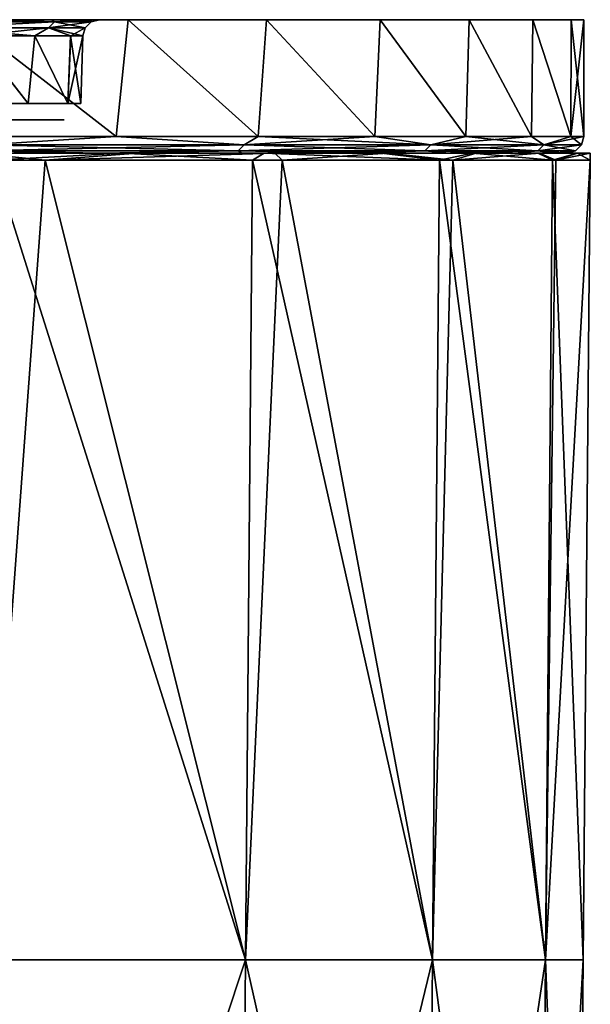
# Model space of a CAD drawing. Header units: millimetres. Extents: x -125 to 125, y -51 to 12.
# Tile 79 of 79: x 116.45 to 125, y -3.76 to 11. Entities that reach past the tile are written whole.
import ezdxf

# ---------------------------------------------------------------- set-up
doc = ezdxf.new("R2010")
doc.units = ezdxf.units.MM
doc.header["$LTSCALE"] = 65.185185
for name, color, linetype in [('1', 7, 'CONTINUOUS'), ('117', 7, 'CONTINUOUS'), ('118', 7, 'CONTINUOUS'), ('2', 7, 'CONTINUOUS'), ('3', 7, 'CONTINUOUS'), ('33', 7, 'CONTINUOUS'), ('34', 7, 'CONTINUOUS'), ('4', 7, 'CONTINUOUS'), ('79', 7, 'CONTINUOUS'), ('80', 7, 'CONTINUOUS'), ('84', 7, 'CONTINUOUS')]:
    doc.layers.add(name, color=color, linetype=linetype)

msp = doc.modelspace()

# ---------------------------------------------------------------- linework, layer by layer
at = {"layer": '1', "linetype": 'CONTINUOUS'}
for points in [[(115.049, 11, -40.502), (115.049, 11, -32.463), (120.146, 11, -34.139), (115.049, 11, -40.502)], [(115.637, 11, -47.208), (115.049, 11, -40.502), (118.073, 11, -40.736), (115.637, 11, -47.208)], [(118.073, 11, -40.736), (115.049, 11, -40.502), (120.146, 11, -34.139), (118.073, 11, -40.736)], [(115.049, 11, -32.463), (115.05, 11, -24.566), (121.851, 11, -27.438), (115.049, 11, -32.463)], [(120.146, 11, -34.139), (115.049, 11, -32.463), (121.851, 11, -27.438), (120.146, 11, -34.139)], [(115.049, 11, 40.502), (120.146, 11, 34.139), (115.049, 11, 32.463), (115.049, 11, 40.502)], [(115.056, 11, 48.606), (118.073, 11, 40.736), (115.049, 11, 40.502), (115.056, 11, 48.606)], [(120.146, 11, 34.139), (121.851, 11, 27.438), (115.049, 11, 32.463), (120.146, 11, 34.139)], [(115.049, 11, 32.463), (121.851, 11, 27.438), (115.05, 11, 24.566), (115.049, 11, 32.463)], [(118.073, 11, 40.736), (120.146, 11, 34.139), (115.049, 11, 40.502), (118.073, 11, 40.736)], [(115.05, 11, -24.566), (116.027, 11, -19.436), (123.183, 11, -20.652), (115.05, 11, -24.566)], [(121.851, 11, -27.438), (115.05, 11, -24.566), (123.183, 11, -20.652), (121.851, 11, -27.438)], [(121.851, 11, 27.438), (123.183, 11, 20.652), (115.05, 11, 24.566), (121.851, 11, 27.438)], [(115.05, 11, 24.566), (123.183, 11, 20.652), (116.027, 11, 19.436), (115.05, 11, 24.566)], [(115.637, 11, 47.208), (118.073, 11, 40.736), (115.056, 11, 48.606), (115.637, 11, 47.208)], [(123.183, 11, -20.652), (116.027, 11, -19.436), (124.137, 11, -13.803), (123.183, 11, -20.652)], [(124.137, 11, -13.803), (116.027, 11, -19.436), (116.924, 11, -12.991), (124.137, 11, -13.803)], [(123.183, 11, 20.652), (124.137, 11, 13.803), (116.027, 11, 19.436), (123.183, 11, 20.652)], [(116.027, 11, 19.436), (124.137, 11, 13.803), (116.924, 11, 12.991), (116.027, 11, 19.436)], [(124.711, 11, -6.912), (124.137, 11, -13.803), (116.924, 11, -12.991), (124.711, 11, -6.912)], [(117.464, 11, -6.505), (124.711, 11, -6.912), (116.924, 11, -12.991), (117.464, 11, -6.505)], [(124.137, 11, 13.803), (124.711, 11, 6.912), (116.924, 11, 12.991), (124.137, 11, 13.803)], [(116.924, 11, 12.991), (124.711, 11, 6.912), (117.464, 11, 6.505), (116.924, 11, 12.991)], [(117.644, 11, 0), (124.711, 11, -6.912), (117.464, 11, -6.505), (117.644, 11, 0)], [(124.711, 11, 6.912), (124.902, 11), (117.464, 11, 6.505), (124.711, 11, 6.912)], [(117.464, 11, 6.505), (124.902, 11), (117.644, 11, 0), (117.464, 11, 6.505)], [(124.902, 11), (124.711, 11, -6.912), (117.644, 11, 0), (124.902, 11)]]:
    msp.add_3dface(points, dxfattribs=at)
at = {"layer": '117', "color": 1, "linetype": 'CONTINUOUS'}
for points in [[(115.485, 9, 47.835), (116.045, 8.895, 46.457), (117.985, 9, 41.285), (115.485, 9, 47.835)], [(119.835, -3.091, 35.187), (116.045, 8.895, 46.457), (115.948, -3.091, 46.419), (119.835, -3.091, 35.187)], [(116.045, 8.895, 46.457), (119.936, 8.895, 35.216), (117.985, 9, 41.285), (116.045, 8.895, 46.457)], [(119.936, 8.895, 35.216), (116.045, 8.895, 46.457), (119.835, -3.091, 35.187), (119.936, 8.895, 35.216)], [(117.985, 9, 41.285), (119.936, 8.895, 35.216), (120.115, 9, 34.604), (117.985, 9, 41.285)], [(122.637, -3.091, 23.636), (119.936, 8.895, 35.216), (119.835, -3.091, 35.187), (122.637, -3.091, 23.636)], [(119.936, 8.895, 35.216), (122.74, 8.895, 23.656), (120.115, 9, 34.604), (119.936, 8.895, 35.216)], [(122.74, 8.895, 23.656), (119.936, 8.895, 35.216), (122.637, -3.091, 23.636), (122.74, 8.895, 23.656)], [(120.115, 9, 34.604), (122.74, 8.895, 23.656), (121.866, 9, 27.815), (120.115, 9, 34.604)], [(121.866, 9, 27.815), (122.74, 8.895, 23.656), (123.234, 9, 20.938), (121.866, 9, 27.815)], [(124.329, -3.091, 11.872), (122.74, 8.895, 23.656), (122.637, -3.091, 23.636), (124.329, -3.091, 11.872)], [(122.74, 8.895, 23.656), (124.433, 8.895, 11.882), (123.234, 9, 20.938), (122.74, 8.895, 23.656)], [(124.433, 8.895, 11.882), (122.74, 8.895, 23.656), (124.329, -3.091, 11.872), (124.433, 8.895, 11.882)], [(123.234, 9, 20.938), (124.433, 8.895, 11.882), (124.214, 9, 13.996), (123.234, 9, 20.938)], [(124.214, 9, 13.996), (124.433, 8.895, 11.882), (124.803, 9, 7.009), (124.214, 9, 13.996)], [(124.894, -3.091), (124.433, 8.895, 11.882), (124.329, -3.091, 11.872), (124.894, -3.091)], [(124.433, 8.895, 11.882), (124.999, 8.895), (124.803, 9, 7.009), (124.433, 8.895, 11.882)], [(124.999, 8.895), (124.433, 8.895, 11.882), (124.894, -3.091), (124.999, 8.895)], [(124.999, 8.895), (125, 9), (124.803, 9, 7.009), (124.999, 8.895)], [(119.735, -15.076, 35.157), (115.948, -3.091, 46.419), (115.851, -15.076, 46.38), (119.735, -15.076, 35.157)], [(119.835, -3.091, 35.187), (115.948, -3.091, 46.419), (119.735, -15.076, 35.157), (119.835, -3.091, 35.187)], [(122.535, -15.076, 23.617), (119.835, -3.091, 35.187), (119.735, -15.076, 35.157), (122.535, -15.076, 23.617)], [(122.637, -3.091, 23.636), (119.835, -3.091, 35.187), (122.535, -15.076, 23.617), (122.637, -3.091, 23.636)], [(124.225, -15.076, 11.862), (122.637, -3.091, 23.636), (122.535, -15.076, 23.617), (124.225, -15.076, 11.862)], [(124.329, -3.091, 11.872), (122.637, -3.091, 23.636), (124.225, -15.076, 11.862), (124.329, -3.091, 11.872)], [(124.79, -15.076), (124.329, -3.091, 11.872), (124.225, -15.076, 11.862), (124.79, -15.076)], [(124.894, -3.091), (124.329, -3.091, 11.872), (124.79, -15.076), (124.894, -3.091)]]:
    msp.add_3dface(points, dxfattribs=at)
at = {"layer": '118', "color": 1, "linetype": 'CONTINUOUS'}
for points in [[(116.832, 8.895, -44.442), (112.317, 8.895, -54.86), (115.793, 9, -47.084), (116.832, 8.895, -44.442)], [(116.832, 8.895, -44.442), (115.948, -3.091, -46.419), (112.317, 8.895, -54.86), (116.832, 8.895, -44.442)], [(118.214, 9, -40.627), (116.832, 8.895, -44.442), (115.793, 9, -47.084), (118.214, 9, -40.627)], [(119.835, -3.091, -35.187), (115.948, -3.091, -46.419), (116.832, 8.895, -44.442), (119.835, -3.091, -35.187)], [(120.274, 9, -34.046), (116.832, 8.895, -44.442), (118.214, 9, -40.627), (120.274, 9, -34.046)], [(120.383, 8.895, -33.656), (116.832, 8.895, -44.442), (120.274, 9, -34.046), (120.383, 8.895, -33.656)], [(120.383, 8.895, -33.656), (119.835, -3.091, -35.187), (116.832, 8.895, -44.442), (120.383, 8.895, -33.656)], [(122.637, -3.091, -23.636), (119.835, -3.091, -35.187), (120.383, 8.895, -33.656), (122.637, -3.091, -23.636)], [(121.968, 9, -27.362), (120.383, 8.895, -33.656), (120.274, 9, -34.046), (121.968, 9, -27.362)], [(122.94, 8.895, -22.593), (120.383, 8.895, -33.656), (121.968, 9, -27.362), (122.94, 8.895, -22.593)], [(122.94, 8.895, -22.593), (122.637, -3.091, -23.636), (120.383, 8.895, -33.656), (122.94, 8.895, -22.593)], [(123.292, 9, -20.595), (122.94, 8.895, -22.593), (121.968, 9, -27.362), (123.292, 9, -20.595)], [(124.329, -3.091, -11.872), (122.637, -3.091, -23.636), (122.94, 8.895, -22.593), (124.329, -3.091, -11.872)], [(124.483, 8.895, -11.343), (122.94, 8.895, -22.593), (124.24, 9, -13.765), (124.483, 8.895, -11.343)], [(124.24, 9, -13.765), (122.94, 8.895, -22.593), (123.292, 9, -20.595), (124.24, 9, -13.765)], [(124.483, 8.895, -11.343), (124.329, -3.091, -11.872), (122.94, 8.895, -22.593), (124.483, 8.895, -11.343)], [(124.81, 9, -6.893), (124.483, 8.895, -11.343), (124.24, 9, -13.765), (124.81, 9, -6.893)], [(124.999, 8.895), (124.329, -3.091, -11.872), (124.483, 8.895, -11.343), (124.999, 8.895)], [(124.999, 8.895), (124.894, -3.091), (124.329, -3.091, -11.872), (124.999, 8.895)], [(125, 9), (124.483, 8.895, -11.343), (124.81, 9, -6.893), (125, 9)], [(125, 9), (124.999, 8.895), (124.483, 8.895, -11.343), (125, 9)], [(119.735, -15.076, -35.157), (115.851, -15.076, -46.38), (119.835, -3.091, -35.187), (119.735, -15.076, -35.157)], [(119.835, -3.091, -35.187), (115.851, -15.076, -46.38), (115.948, -3.091, -46.419), (119.835, -3.091, -35.187)], [(122.637, -3.091, -23.636), (119.735, -15.076, -35.157), (119.835, -3.091, -35.187), (122.637, -3.091, -23.636)], [(122.535, -15.076, -23.617), (119.735, -15.076, -35.157), (122.637, -3.091, -23.636), (122.535, -15.076, -23.617)], [(124.329, -3.091, -11.872), (122.535, -15.076, -23.617), (122.637, -3.091, -23.636), (124.329, -3.091, -11.872)], [(124.225, -15.076, -11.862), (122.535, -15.076, -23.617), (124.329, -3.091, -11.872), (124.225, -15.076, -11.862)], [(124.894, -3.091), (124.79, -15.076), (124.225, -15.076, -11.862), (124.894, -3.091)], [(124.894, -3.091), (124.225, -15.076, -11.862), (124.329, -3.091, -11.872), (124.894, -3.091)]]:
    msp.add_3dface(points, dxfattribs=at)
at = {"layer": '2', "linetype": 'CONTINUOUS'}
for points in [[(110.601, 9.5, 16.46), (116.919, 9.5, 6.809), (110.601, 9.5, 5.487), (110.601, 9.5, 16.46)], [(116.325, 9.5, 13.596), (116.919, 9.5, 6.809), (110.601, 9.5, 16.46), (116.325, 9.5, 13.596)], [(110.601, 9.5, -5.487), (117.117, 9.5), (116.919, 9.5, -6.809), (110.601, 9.5, -5.487)], [(110.601, 9.5, 5.487), (117.117, 9.5), (110.601, 9.5, -5.487), (110.601, 9.5, 5.487)], [(116.919, 9.5, 6.809), (117.117, 9.5), (110.601, 9.5, 5.487), (116.919, 9.5, 6.809)], [(116.325, 9.5, -13.596), (110.601, 9.5, -5.487), (116.919, 9.5, -6.809), (116.325, 9.5, -13.596)]]:
    msp.add_3dface(points, dxfattribs=at)
at = {"layer": '3', "linetype": 'CONTINUOUS'}
for points in [[(115.395, 9.25, -47.798), (115.637, 11, -47.208), (117.893, 9.25, -41.253), (115.395, 9.25, -47.798)], [(115.637, 11, -47.208), (118.073, 11, -40.736), (117.893, 9.25, -41.253), (115.637, 11, -47.208)], [(117.893, 9.25, -41.253), (118.073, 11, -40.736), (120.021, 9.25, -34.577), (117.893, 9.25, -41.253)], [(118.073, 11, -40.736), (120.146, 11, -34.139), (120.021, 9.25, -34.577), (118.073, 11, -40.736)], [(120.021, 9.25, -34.577), (120.146, 11, -34.139), (121.771, 9.25, -27.793), (120.021, 9.25, -34.577)], [(120.146, 11, -34.139), (121.851, 11, -27.438), (121.771, 9.25, -27.793), (120.146, 11, -34.139)], [(121.771, 9.25, -27.793), (121.851, 11, -27.438), (123.137, 9.25, -20.922), (121.771, 9.25, -27.793)], [(121.851, 11, -27.438), (123.183, 11, -20.652), (123.137, 9.25, -20.922), (121.851, 11, -27.438)], [(123.137, 9.25, -20.922), (123.183, 11, -20.652), (124.117, 9.25, -13.985), (123.137, 9.25, -20.922)], [(123.183, 11, -20.652), (124.137, 11, -13.803), (124.117, 9.25, -13.985), (123.183, 11, -20.652)], [(124.117, 9.25, -13.985), (124.137, 11, -13.803), (124.706, 9.25, -7.003), (124.117, 9.25, -13.985)], [(124.137, 11, -13.803), (124.711, 11, -6.912), (124.706, 9.25, -7.003), (124.137, 11, -13.803)], [(124.706, 9.25, -7.003), (124.902, 11), (124.902, 9.25), (124.706, 9.25, -7.003)], [(124.711, 11, -6.912), (124.902, 11), (124.706, 9.25, -7.003), (124.711, 11, -6.912)]]:
    msp.add_3dface(points, dxfattribs=at)
at = {"layer": '33', "linetype": 'CONTINUOUS'}
for points in [[(116.574, 9.743, -13.625), (115.779, 10.757, -19.404), (115.584, 9.743, -20.381), (116.574, 9.743, -13.625)], [(116.674, 10.757, -12.975), (115.779, 10.757, -19.404), (116.574, 9.743, -13.625), (116.674, 10.757, -12.975)], [(117.169, 9.743, -6.824), (116.674, 10.757, -12.975), (116.574, 9.743, -13.625), (117.169, 9.743, -6.824)], [(117.213, 10.757, -6.506), (116.674, 10.757, -12.975), (117.169, 9.743, -6.824), (117.213, 10.757, -6.506)], [(117.367, 9.743), (117.213, 10.757, -6.506), (117.169, 9.743, -6.824), (117.367, 9.743)], [(117.394, 10.757), (117.213, 10.757, -6.506), (117.367, 9.743), (117.394, 10.757)]]:
    msp.add_3dface(points, dxfattribs=at)
at = {"layer": '34', "linetype": 'CONTINUOUS'}
for points in [[(116.574, 9.743, 13.625), (115.584, 9.743, 20.381), (115.78, 10.757, 19.395), (116.574, 9.743, 13.625)], [(116.676, 10.757, 12.965), (116.574, 9.743, 13.625), (115.78, 10.757, 19.395), (116.676, 10.757, 12.965)], [(117.169, 9.743, 6.824), (116.574, 9.743, 13.625), (116.676, 10.757, 12.965), (117.169, 9.743, 6.824)], [(117.214, 10.757, 6.495), (117.169, 9.743, 6.824), (116.676, 10.757, 12.965), (117.214, 10.757, 6.495)], [(117.394, 10.757), (117.169, 9.743, 6.824), (117.214, 10.757, 6.495), (117.394, 10.757)], [(117.394, 10.757), (117.367, 9.743), (117.169, 9.743, 6.824), (117.394, 10.757)]]:
    msp.add_3dface(points, dxfattribs=at)
at = {"layer": '4', "linetype": 'CONTINUOUS'}
for points in [[(117.893, 9.25, 41.253), (115.637, 11, 47.208), (115.395, 9.25, 47.798), (117.893, 9.25, 41.253)], [(118.073, 11, 40.736), (115.637, 11, 47.208), (117.893, 9.25, 41.253), (118.073, 11, 40.736)], [(120.021, 9.25, 34.577), (118.073, 11, 40.736), (117.893, 9.25, 41.253), (120.021, 9.25, 34.577)], [(120.146, 11, 34.139), (118.073, 11, 40.736), (120.021, 9.25, 34.577), (120.146, 11, 34.139)], [(121.771, 9.25, 27.793), (120.146, 11, 34.139), (120.021, 9.25, 34.577), (121.771, 9.25, 27.793)], [(121.851, 11, 27.438), (120.146, 11, 34.139), (121.771, 9.25, 27.793), (121.851, 11, 27.438)], [(123.137, 9.25, 20.922), (121.851, 11, 27.438), (121.771, 9.25, 27.793), (123.137, 9.25, 20.922)], [(123.183, 11, 20.652), (121.851, 11, 27.438), (123.137, 9.25, 20.922), (123.183, 11, 20.652)], [(124.117, 9.25, 13.985), (123.183, 11, 20.652), (123.137, 9.25, 20.922), (124.117, 9.25, 13.985)], [(124.137, 11, 13.803), (123.183, 11, 20.652), (124.117, 9.25, 13.985), (124.137, 11, 13.803)], [(124.706, 9.25, 7.003), (124.137, 11, 13.803), (124.117, 9.25, 13.985), (124.706, 9.25, 7.003)], [(124.711, 11, 6.912), (124.137, 11, 13.803), (124.706, 9.25, 7.003), (124.711, 11, 6.912)], [(124.902, 9.25), (124.711, 11, 6.912), (124.706, 9.25, 7.003), (124.902, 9.25)], [(124.902, 11), (124.711, 11, 6.912), (124.902, 9.25), (124.902, 11)]]:
    msp.add_3dface(points, dxfattribs=at)
at = {"layer": '79', "linetype": 'CONTINUOUS'}
for points in [[(117.893, 9.25, 41.253), (115.395, 9.25, 47.798), (115.924, 9.125, 46.409), (117.893, 9.25, 41.253)], [(119.811, 9.125, 35.18), (117.893, 9.25, 41.253), (115.924, 9.125, 46.409), (119.811, 9.125, 35.18)], [(120.021, 9.25, 34.577), (117.893, 9.25, 41.253), (119.811, 9.125, 35.18), (120.021, 9.25, 34.577)], [(122.612, 9.125, 23.632), (120.021, 9.25, 34.577), (119.811, 9.125, 35.18), (122.612, 9.125, 23.632)], [(121.771, 9.25, 27.793), (120.021, 9.25, 34.577), (122.612, 9.125, 23.632), (121.771, 9.25, 27.793)], [(123.137, 9.25, 20.922), (121.771, 9.25, 27.793), (122.612, 9.125, 23.632), (123.137, 9.25, 20.922)], [(124.303, 9.125, 11.87), (123.137, 9.25, 20.922), (122.612, 9.125, 23.632), (124.303, 9.125, 11.87)], [(124.117, 9.25, 13.985), (123.137, 9.25, 20.922), (124.303, 9.125, 11.87), (124.117, 9.25, 13.985)], [(124.706, 9.25, 7.003), (124.117, 9.25, 13.985), (124.303, 9.125, 11.87), (124.706, 9.25, 7.003)], [(124.869, 9.125), (124.706, 9.25, 7.003), (124.303, 9.125, 11.87), (124.869, 9.125)], [(124.902, 9.25), (124.706, 9.25, 7.003), (124.869, 9.125), (124.902, 9.25)], [(117.657, 9, 41.17), (115.839, 9.033, 46.375), (115.164, 9, 47.702), (117.657, 9, 41.17)], [(119.723, 9.033, 35.154), (115.924, 9.125, 46.409), (115.839, 9.033, 46.375), (119.723, 9.033, 35.154)], [(119.723, 9.033, 35.154), (115.839, 9.033, 46.375), (117.657, 9, 41.17), (119.723, 9.033, 35.154)], [(119.811, 9.125, 35.18), (115.924, 9.125, 46.409), (119.723, 9.033, 35.154), (119.811, 9.125, 35.18)], [(119.78, 9, 34.508), (119.723, 9.033, 35.154), (117.657, 9, 41.17), (119.78, 9, 34.508)], [(122.522, 9.033, 23.614), (119.811, 9.125, 35.18), (119.723, 9.033, 35.154), (122.522, 9.033, 23.614)], [(122.522, 9.033, 23.614), (119.723, 9.033, 35.154), (121.527, 9, 27.737), (122.522, 9.033, 23.614)], [(121.527, 9, 27.737), (119.723, 9.033, 35.154), (119.78, 9, 34.508), (121.527, 9, 27.737)], [(122.612, 9.125, 23.632), (119.811, 9.125, 35.18), (122.522, 9.033, 23.614), (122.612, 9.125, 23.632)], [(122.891, 9, 20.88), (122.522, 9.033, 23.614), (121.527, 9, 27.737), (122.891, 9, 20.88)], [(124.212, 9.033, 11.861), (122.612, 9.125, 23.632), (122.522, 9.033, 23.614), (124.212, 9.033, 11.861)], [(123.868, 9, 13.956), (122.522, 9.033, 23.614), (122.891, 9, 20.88), (123.868, 9, 13.956)], [(124.212, 9.033, 11.861), (122.522, 9.033, 23.614), (123.868, 9, 13.956), (124.212, 9.033, 11.861)], [(124.303, 9.125, 11.87), (122.612, 9.125, 23.632), (124.212, 9.033, 11.861), (124.303, 9.125, 11.87)], [(124.456, 9, 6.989), (124.212, 9.033, 11.861), (123.868, 9, 13.956), (124.456, 9, 6.989)], [(124.777, 9.033), (124.303, 9.125, 11.87), (124.212, 9.033, 11.861), (124.777, 9.033)], [(124.652, 9), (124.212, 9.033, 11.861), (124.456, 9, 6.989), (124.652, 9)], [(124.777, 9.033), (124.212, 9.033, 11.861), (124.652, 9), (124.777, 9.033)], [(124.869, 9.125), (124.303, 9.125, 11.87), (124.777, 9.033), (124.869, 9.125)]]:
    msp.add_3dface(points, dxfattribs=at)
at = {"layer": '80', "linetype": 'CONTINUOUS'}
for points in [[(115.395, 9.25, -47.798), (117.893, 9.25, -41.253), (115.924, 9.125, -46.409), (115.395, 9.25, -47.798)], [(115.924, 9.125, -46.409), (117.893, 9.25, -41.253), (119.811, 9.125, -35.18), (115.924, 9.125, -46.409)], [(117.893, 9.25, -41.253), (120.021, 9.25, -34.577), (119.811, 9.125, -35.18), (117.893, 9.25, -41.253)], [(120.021, 9.25, -34.577), (121.771, 9.25, -27.793), (119.811, 9.125, -35.18), (120.021, 9.25, -34.577)], [(119.811, 9.125, -35.18), (121.771, 9.25, -27.793), (122.612, 9.125, -23.632), (119.811, 9.125, -35.18)], [(121.771, 9.25, -27.793), (123.137, 9.25, -20.922), (122.612, 9.125, -23.632), (121.771, 9.25, -27.793)], [(123.137, 9.25, -20.922), (124.117, 9.25, -13.985), (122.612, 9.125, -23.632), (123.137, 9.25, -20.922)], [(122.612, 9.125, -23.632), (124.117, 9.25, -13.985), (124.303, 9.125, -11.87), (122.612, 9.125, -23.632)], [(124.117, 9.25, -13.985), (124.706, 9.25, -7.003), (124.303, 9.125, -11.87), (124.117, 9.25, -13.985)], [(124.706, 9.25, -7.003), (124.902, 9.25), (124.303, 9.125, -11.87), (124.706, 9.25, -7.003)], [(124.902, 9.25), (124.869, 9.125), (124.303, 9.125, -11.87), (124.902, 9.25)], [(115.164, 9, -47.702), (115.839, 9.033, -46.375), (117.657, 9, -41.17), (115.164, 9, -47.702)], [(115.839, 9.033, -46.375), (119.811, 9.125, -35.18), (119.723, 9.033, -35.154), (115.839, 9.033, -46.375)], [(115.924, 9.125, -46.409), (119.811, 9.125, -35.18), (115.839, 9.033, -46.375), (115.924, 9.125, -46.409)], [(115.839, 9.033, -46.375), (119.723, 9.033, -35.154), (117.657, 9, -41.17), (115.839, 9.033, -46.375)], [(117.657, 9, -41.17), (119.723, 9.033, -35.154), (119.78, 9, -34.508), (117.657, 9, -41.17)], [(119.723, 9.033, -35.154), (122.612, 9.125, -23.632), (122.522, 9.033, -23.614), (119.723, 9.033, -35.154)], [(119.811, 9.125, -35.18), (122.612, 9.125, -23.632), (119.723, 9.033, -35.154), (119.811, 9.125, -35.18)], [(119.723, 9.033, -35.154), (122.522, 9.033, -23.614), (119.78, 9, -34.508), (119.723, 9.033, -35.154)], [(119.78, 9, -34.508), (122.522, 9.033, -23.614), (121.527, 9, -27.737), (119.78, 9, -34.508)], [(121.527, 9, -27.737), (122.522, 9.033, -23.614), (122.891, 9, -20.88), (121.527, 9, -27.737)], [(122.522, 9.033, -23.614), (124.303, 9.125, -11.87), (124.212, 9.033, -11.861), (122.522, 9.033, -23.614)], [(122.612, 9.125, -23.632), (124.303, 9.125, -11.87), (122.522, 9.033, -23.614), (122.612, 9.125, -23.632)], [(122.522, 9.033, -23.614), (124.212, 9.033, -11.861), (122.891, 9, -20.88), (122.522, 9.033, -23.614)], [(122.891, 9, -20.88), (124.212, 9.033, -11.861), (123.868, 9, -13.956), (122.891, 9, -20.88)], [(123.868, 9, -13.956), (124.212, 9.033, -11.861), (124.456, 9, -6.989), (123.868, 9, -13.956)], [(124.869, 9.125), (124.777, 9.033), (124.212, 9.033, -11.861), (124.869, 9.125)], [(124.303, 9.125, -11.87), (124.869, 9.125), (124.212, 9.033, -11.861), (124.303, 9.125, -11.87)], [(124.212, 9.033, -11.861), (124.777, 9.033), (124.456, 9, -6.989), (124.212, 9.033, -11.861)], [(124.777, 9.033), (124.652, 9), (124.456, 9, -6.989), (124.777, 9.033)]]:
    msp.add_3dface(points, dxfattribs=at)
at = {"layer": '84', "linetype": 'CONTINUOUS'}
for points in [[(115.235, 10.879, -22.594), (116.879, 10.879, -11.35), (116.97, 10.968, -11.36), (115.235, 10.879, -22.594)], [(115.324, 10.968, -22.613), (115.235, 10.879, -22.594), (116.97, 10.968, -11.36), (115.324, 10.968, -22.613)], [(116.97, 10.968, 11.36), (115.235, 10.879, 22.594), (115.324, 10.968, 22.613), (116.97, 10.968, 11.36)], [(116.879, 10.879, 11.35), (115.235, 10.879, 22.594), (116.97, 10.968, 11.36), (116.879, 10.879, 11.35)], [(116.027, 11, -19.436), (115.324, 10.968, -22.613), (116.97, 10.968, -11.36), (116.027, 11, -19.436)], [(116.924, 11, 12.991), (116.97, 10.968, 11.36), (115.324, 10.968, 22.613), (116.924, 11, 12.991)], [(116.027, 11, 19.436), (116.924, 11, 12.991), (115.324, 10.968, 22.613), (116.027, 11, 19.436)], [(116.924, 11, -12.991), (116.027, 11, -19.436), (116.97, 10.968, -11.36), (116.924, 11, -12.991)], [(116.879, 10.879, -11.35), (117.429, 10.879, 0), (116.97, 10.968, -11.36), (116.879, 10.879, -11.35)], [(117.429, 10.879, 0), (116.879, 10.879, 11.35), (117.52, 10.968, 0), (117.429, 10.879, 0)], [(117.52, 10.968, 0), (116.879, 10.879, 11.35), (116.97, 10.968, 11.36), (117.52, 10.968, 0)], [(117.464, 11, -6.505), (116.924, 11, -12.991), (116.97, 10.968, -11.36), (117.464, 11, -6.505)], [(116.924, 11, 12.991), (117.464, 11, 6.505), (116.97, 10.968, 11.36), (116.924, 11, 12.991)], [(117.464, 11, -6.505), (116.97, 10.968, -11.36), (117.52, 10.968, 0), (117.464, 11, -6.505)], [(117.644, 11, 0), (117.52, 10.968, 0), (116.97, 10.968, 11.36), (117.644, 11, 0)], [(117.464, 11, 6.505), (117.644, 11, 0), (116.97, 10.968, 11.36), (117.464, 11, 6.505)], [(116.97, 10.968, -11.36), (117.429, 10.879, 0), (117.52, 10.968, 0), (116.97, 10.968, -11.36)], [(117.644, 11, 0), (117.464, 11, -6.505), (117.52, 10.968, 0), (117.644, 11, 0)], [(116.879, 10.879, 11.35), (115.78, 10.757, 19.395), (115.235, 10.879, 22.594), (116.879, 10.879, 11.35)], [(115.235, 10.879, -22.594), (116.674, 10.757, -12.975), (116.879, 10.879, -11.35), (115.235, 10.879, -22.594)], [(115.779, 10.757, -19.404), (116.674, 10.757, -12.975), (115.235, 10.879, -22.594), (115.779, 10.757, -19.404)], [(116.676, 10.757, 12.965), (115.78, 10.757, 19.395), (116.879, 10.879, 11.35), (116.676, 10.757, 12.965)], [(116.674, 10.757, -12.975), (117.213, 10.757, -6.506), (116.879, 10.879, -11.35), (116.674, 10.757, -12.975)], [(117.214, 10.757, 6.495), (116.676, 10.757, 12.965), (116.879, 10.879, 11.35), (117.214, 10.757, 6.495)], [(117.429, 10.879, 0), (117.214, 10.757, 6.495), (116.879, 10.879, 11.35), (117.429, 10.879, 0)], [(116.879, 10.879, -11.35), (117.394, 10.757), (117.429, 10.879, 0), (116.879, 10.879, -11.35)], [(117.213, 10.757, -6.506), (117.394, 10.757), (116.879, 10.879, -11.35), (117.213, 10.757, -6.506)], [(117.394, 10.757), (117.214, 10.757, 6.495), (117.429, 10.879, 0), (117.394, 10.757)]]:
    msp.add_3dface(points, dxfattribs=at)

doc.saveas('drawing.dxf')
